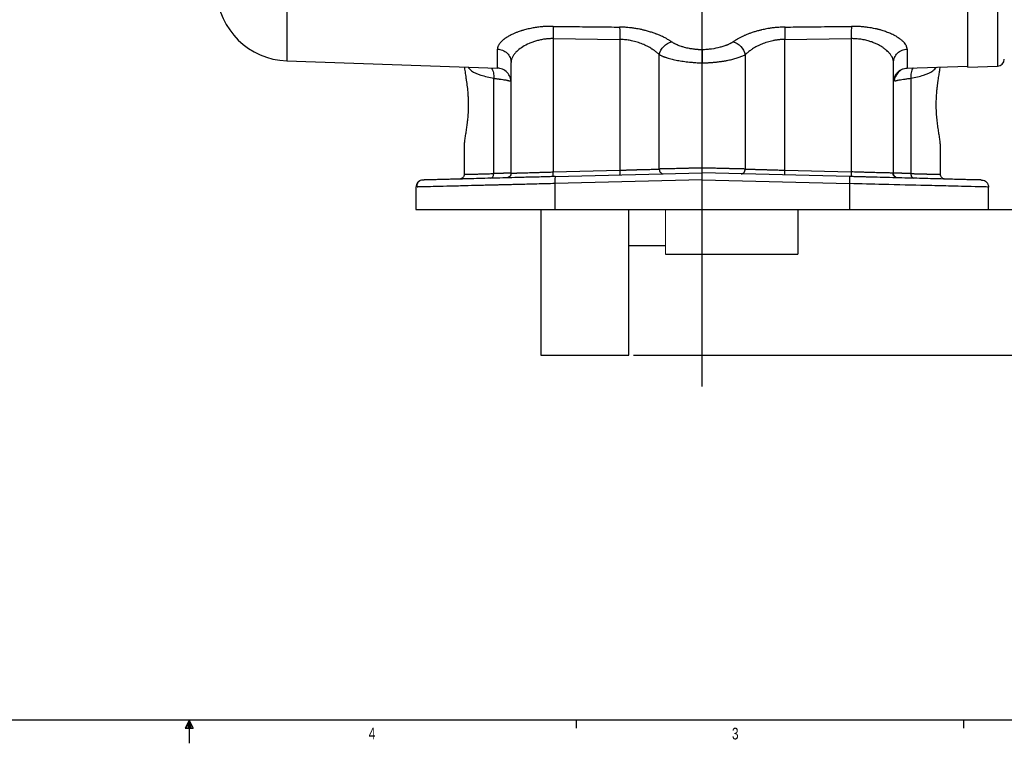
# Model space of a CAD drawing. Header units: inches. Extents: x 0.3 to 34.1, y 0.2 to 21.7.
# Tile 14 of 28: x 15.2 to 25.7, y 0.2 to 7.9. Entities that reach past the tile are written whole.
import ezdxf

# ---------------------------------------------------------------- set-up
doc = ezdxf.new("R2010")
doc.units = ezdxf.units.IN
doc.header["$MEASUREMENT"] = 0
doc.layers.add('SLD-0', color=7, linetype='Continuous', lineweight=25)
doc.styles.add('SLDTEXTSTYLE0', font='TXT', dxfattribs={"width": 0.75})
doc.dimstyles.new('SLDDIMSTYLE0', dxfattribs={"dimtxt": 0.125, "dimasz": 0.13, "dimexe": 0, "dimexo": 0.0625, "dimgap": 0.03125, "dimtad": 0, "dimtih": 1, "dimtoh": 1, "dimlfac": 0.8, "dimrnd": 1e-09, "dimzin": 12, "dimdsep": 46, "dimtxsty": 'SLDTEXTSTYLE0', "dimsah": 1, "dimcen": 0.09, "dimadec": 0, "dimazin": 3, "dimtfac": 1, "dimtofl": 0, "dimtmove": 0, "dimatfit": 3, "dimfxl": 1, "dimfrac": 2, "dimtolj": 1, "dimtzin": 12, "dimarcsym": 0})
doc.dimstyles.new('SLDDIMSTYLE2', dxfattribs={"dimtxt": 0.125, "dimasz": 0.13, "dimexe": 0, "dimexo": 0.0625, "dimgap": 0.03125, "dimtad": 0, "dimtih": 1, "dimtoh": 1, "dimlfac": 0.8, "dimrnd": 1e-09, "dimzin": 4, "dimdsep": 46, "dimtxsty": 'SLDTEXTSTYLE0', "dimsah": 1, "dimcen": 0.09, "dimadec": 0, "dimazin": 1, "dimtfac": 1, "dimtofl": 0, "dimtmove": 0, "dimatfit": 3, "dimfxl": 1, "dimfrac": 2, "dimtolj": 1, "dimtzin": 12, "dimarcsym": 0})

# ---------------------------------------------------------------- blocks, each defined once
blk = doc.blocks.new('_D_10')
at = {"layer": 'SLD-0'}
for p, q in [((22.54, 14.98), (28.223, 14.98)), ((28.098, 14.98), (28.098, 11.119)), ((27.844, 11.094), (27.806, 11.094)), ((27.806, 11.094), (27.806, 10.895)), ((28.352, 11.094), (28.39, 11.094)), ((28.39, 11.094), (28.39, 10.895)), ((27.806, 10.895), (27.844, 10.895)), ((28.39, 10.895), (28.352, 10.895)), ((28.098, 5.85), (28.098, 10.708)), ((24.11, 5.85), (28.223, 5.85))]:
    blk.add_line(p, q, dxfattribs=at)
for points in [[(28.098, 14.98), (28.078, 14.85), (28.118, 14.85)], [(28.098, 5.85), (28.118, 5.98), (28.078, 5.98)]]:
    blk.add_solid(points, dxfattribs=at)
at = {"layer": 'SLD-0', "char_height": 0.125, "attachment_point": 1, "style": 'SLDTEXTSTYLE0'}
for s, insert in [('185.53', (27.844, 11.056)), ('7.30', (27.937, 10.869))]:
    blk.add_mtext(s, dxfattribs=dict(at, insert=insert))
blk = doc.blocks.new('_D_11')
at = {"layer": 'SLD-0'}
for p, q in [((22.54, 14.98), (28.713, 14.98)), ((28.588, 14.98), (28.588, 10.273)), ((28.334, 10.248), (28.296, 10.248)), ((28.296, 10.248), (28.296, 10.049)), ((28.842, 10.248), (28.88, 10.248)), ((28.88, 10.248), (28.88, 10.049)), ((28.296, 10.049), (28.334, 10.049)), ((28.88, 10.049), (28.842, 10.049)), ((28.588, 4.3), (28.588, 9.862)), ((21.759, 4.3), (28.713, 4.3))]:
    blk.add_line(p, q, dxfattribs=at)
for points in [[(28.588, 14.98), (28.568, 14.85), (28.608, 14.85)], [(28.588, 4.3), (28.608, 4.43), (28.568, 4.43)]]:
    blk.add_solid(points, dxfattribs=at)
at = {"layer": 'SLD-0', "char_height": 0.125, "attachment_point": 1, "style": 'SLDTEXTSTYLE0'}
for s, insert in [('217.02', (28.334, 10.21)), ('8.54', (28.426, 10.023))]:
    blk.add_mtext(s, dxfattribs=dict(at, insert=insert))

msp = doc.modelspace()

# ---------------------------------------------------------------- linework, layer by layer
at = {"color": 8, "linetype": 'Continuous', "lineweight": 25}
for p, q in [((18.063, 14.826), (18.063, 7.435)), ((25.636, 8.05), (25.636, 7.378))]:
    msp.add_line(p, q, dxfattribs=at)
at = {"color": 7, "linetype": 'Continuous', "lineweight": 25}
for p, q in [((20.903, 7.672), (21.611, 7.664)), ((20.903, 7.672), (20.903, 6.252)), ((21.611, 7.664), (21.611, 6.27)), ((23.369, 7.664), (24.078, 7.672)), ((23.369, 6.27), (23.369, 7.664)), ((24.078, 7.672), (24.078, 6.252)), ((20.308, 7.357), (20.308, 7.561)), ((24.673, 7.561), (24.673, 7.357)), ((22.032, 6.282), (22.032, 7.501)), ((22.949, 7.501), (22.949, 6.282)), ((18.063, 7.435), (20.308, 7.357)), ((20.453, 6.239), (20.453, 7.419)), ((24.528, 6.239), (24.528, 7.419)), ((24.673, 7.357), (25.321, 7.38)), ((25.321, 7.367), (25.636, 7.378)), ((20.268, 6.234), (20.268, 7.249)), ((24.713, 7.249), (24.713, 6.234)), ((19.953, 6.528), (19.953, 6.226)), ((25.028, 6.226), (25.028, 6.528)), ((19.953, 6.481), (19.953, 6.481)), ((25.028, 6.481), (25.028, 6.481)), ((20.903, 6.252), (21.611, 6.27)), ((20.923, 6.202), (22.49, 6.243)), ((24.058, 6.202), (22.49, 6.243)), ((23.369, 6.27), (24.078, 6.252)), ((24.528, 6.239), (24.522, 6.239)), ((19.44, 6.09), (19.44, 5.85)), ((22.49, 6.168), (20.921, 6.127)), ((20.921, 6.127), (20.921, 5.85)), ((22.49, 6.168), (24.06, 6.127)), ((22.49, 5.85), (22.49, 6.168)), ((24.06, 6.127), (24.06, 5.85)), ((25.54, 5.85), (25.54, 6.09)), ((20.772, 5.85), (20.772, 4.3)), ((20.921, 5.85), (22.49, 5.85)), ((21.709, 4.3), (21.709, 5.85)), ((22.236, 5.85), (22.236, 5.85)), ((22.49, 5.85), (24.06, 5.85)), ((22.745, 5.85), (22.745, 5.85)), ((23.509, 5.85), (23.509, 5.375)), ((21.709, 5.469), (22.099, 5.469)), ((22.099, 5.375), (23.509, 5.375)), ((20.772, 4.3), (21.709, 4.3)), ((25.273, 0.411), (25.273, 0.326))]:
    msp.add_line(p, q, dxfattribs=at)
at = {"color": 144, "linetype": 'Continuous', "lineweight": 18}
msp.add_line((22.099, 5.85), (22.099, 5.375), dxfattribs=at)
at = {"color": 7, "linetype": 'Continuous', "lineweight": 25}
for centre, radius, start, end in [((18.09, 8.21), 0.775, 182.9974, 268), ((25.633, 7.453), 0.075, 272, 0)]:
    msp.add_arc(centre, radius, start, end, dxfattribs=at)
for points, knots in [([(25.321, 7.367), (25.321, 7.367), (25.321, 7.367), (25.321, 7.368), (25.321, 7.369), (25.321, 7.371), (25.321, 7.373), (25.321, 7.376), (25.321, 7.379), (25.321, 7.382), (25.321, 7.386), (25.321, 7.391), (25.321, 7.396), (25.321, 7.401), (25.321, 7.407), (25.321, 7.426), (25.321, 7.466), (25.321, 7.543), (25.321, 7.641), (25.321, 7.729), (25.321, 7.796), (25.321, 7.833), (25.321, 7.871), (25.321, 7.911), (25.321, 7.952), (25.321, 7.995), (25.321, 8.024), (25.321, 8.039)], [0, 0, 0, 0, 0.018419, 0.036825, 0.055219, 0.073604, 0.091983, 0.110357, 0.128729, 0.147102, 0.165477, 0.183857, 0.202244, 0.22064, 0.239048, 0.25747, 0.384617, 0.511776, 0.635931, 0.760097, 0.794404, 0.828675, 0.862925, 0.897167, 0.931417, 0.96569, 1, 1, 1, 1]), ([(20.9, 7.803), (20.896, 7.803), (20.885, 7.803), (20.869, 7.803), (20.85, 7.803), (20.831, 7.802), (20.812, 7.801), (20.795, 7.8), (20.779, 7.798), (20.751, 7.795), (20.72, 7.791), (20.688, 7.786), (20.662, 7.781), (20.636, 7.775), (20.61, 7.769), (20.589, 7.763), (20.574, 7.759), (20.566, 7.756), (20.555, 7.753), (20.538, 7.747), (20.518, 7.74), (20.495, 7.731), (20.468, 7.719), (20.434, 7.702), (20.407, 7.685), (20.39, 7.674), (20.38, 7.667), (20.374, 7.662), (20.369, 7.657), (20.36, 7.65), (20.351, 7.642), (20.341, 7.631), (20.332, 7.62), (20.324, 7.61), (20.319, 7.6), (20.314, 7.591), (20.311, 7.582), (20.309, 7.571), (20.308, 7.564), (20.308, 7.561)], [0, 0, 0, 0, 0.014823, 0.031678, 0.050879, 0.072901, 0.093518, 0.109545, 0.126326, 0.146003, 0.200517, 0.226387, 0.25484, 0.288326, 0.318101, 0.349719, 0.365498, 0.376128, 0.381256, 0.408426, 0.4441, 0.464211, 0.506699, 0.569067, 0.63121, 0.662198, 0.677535, 0.693126, 0.703986, 0.720652, 0.754818, 0.779866, 0.816318, 0.851853, 0.877656, 0.903144, 0.932055, 0.964367, 1, 1, 1, 1]), ([(20.9, 7.803), (20.945, 7.803), (20.987, 7.802), (21.143, 7.8), (21.235, 7.799), (21.385, 7.797), (21.443, 7.797), (21.537, 7.796), (21.573, 7.795), (21.609, 7.795)], [1.292114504, 1.292114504, 1.292114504, 1.292114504, 1.292694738, 1.292694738, 1.294648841, 1.294648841, 1.297775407, 1.297775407, 1.301243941, 1.301243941, 1.301243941, 1.301243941]), ([(20.9, 7.803), (20.901, 7.79), (20.903, 7.752), (20.903, 7.698), (20.903, 7.672)], [-0.9999995, -0.9999995, -0.9999995, -0.9999995, -0.5, 0.0000003, 0.0000003, 0.0000003, 0.0000003]), ([(22.162, 7.638), (22.16, 7.64), (22.155, 7.643), (22.146, 7.649), (22.135, 7.656), (22.122, 7.664), (22.108, 7.672), (22.093, 7.68), (22.076, 7.689), (22.058, 7.697), (22.036, 7.707), (22.016, 7.716), (21.997, 7.723), (21.984, 7.727), (21.962, 7.735), (21.929, 7.746), (21.89, 7.757), (21.854, 7.766), (21.822, 7.773), (21.788, 7.779), (21.753, 7.784), (21.716, 7.789), (21.683, 7.792), (21.648, 7.794), (21.624, 7.794), (21.609, 7.795)], [0, 0, 0, 0, 0.019905, 0.042994, 0.070131, 0.107305, 0.140762, 0.171675, 0.211793, 0.256598, 0.282945, 0.353993, 0.3748, 0.389593, 0.425213, 0.496652, 0.568346, 0.622624, 0.675982, 0.721022, 0.784076, 0.84026, 0.892133, 0.93289, 1, 1, 1, 1]), ([(23.372, 7.795), (23.368, 7.795), (23.36, 7.795), (23.346, 7.794), (23.328, 7.794), (23.308, 7.792), (23.29, 7.791), (23.278, 7.79), (23.264, 7.789), (23.24, 7.786), (23.208, 7.782), (23.176, 7.776), (23.15, 7.771), (23.131, 7.767), (23.116, 7.763), (23.103, 7.76), (23.081, 7.755), (23.05, 7.746), (23.015, 7.734), (22.981, 7.722), (22.957, 7.712), (22.936, 7.703), (22.916, 7.694), (22.896, 7.684), (22.878, 7.674), (22.861, 7.665), (22.841, 7.653), (22.827, 7.643), (22.818, 7.638)], [0, 0, 0, 0, 0.017486, 0.037611, 0.060921, 0.098609, 0.128168, 0.141823, 0.156155, 0.188185, 0.252974, 0.303172, 0.339771, 0.378602, 0.393382, 0.413947, 0.441423, 0.504254, 0.571876, 0.629374, 0.691454, 0.716179, 0.753463, 0.815374, 0.851083, 0.877148, 0.931828, 1, 1, 1, 1]), ([(23.372, 7.795), (23.371, 7.782), (23.369, 7.743), (23.369, 7.69), (23.369, 7.664)], [-1.000001, -1.000001, -1.000001, -1.000001, -0.500002, -0.000001, -0.000001, -0.000001, -0.000001]), ([(23.372, 7.795), (23.413, 7.795), (23.451, 7.796), (23.606, 7.798), (23.7, 7.799), (23.853, 7.8), (23.912, 7.801), (24.007, 7.802), (24.044, 7.803), (24.08, 7.803)], [1.29459647, 1.29459647, 1.29459647, 1.29459647, 1.295133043, 1.295133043, 1.297121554, 1.297121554, 1.30030317, 1.30030317, 1.303832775, 1.303832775, 1.303832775, 1.303832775]), ([(24.673, 7.561), (24.673, 7.562), (24.672, 7.565), (24.672, 7.571), (24.671, 7.576), (24.669, 7.583), (24.667, 7.589), (24.664, 7.597), (24.657, 7.609), (24.648, 7.622), (24.638, 7.634), (24.629, 7.642), (24.619, 7.652), (24.607, 7.662), (24.595, 7.67), (24.586, 7.677), (24.579, 7.681), (24.572, 7.686), (24.561, 7.693), (24.547, 7.701), (24.528, 7.711), (24.503, 7.723), (24.466, 7.739), (24.427, 7.752), (24.399, 7.761), (24.382, 7.766), (24.371, 7.769), (24.358, 7.772), (24.341, 7.776), (24.318, 7.781), (24.29, 7.786), (24.259, 7.791), (24.228, 7.795), (24.2, 7.798), (24.175, 7.8), (24.146, 7.802), (24.114, 7.803), (24.092, 7.803), (24.08, 7.803)], [0, 0, 0, 0, 0.014602, 0.030922, 0.049253, 0.070027, 0.090059, 0.105295, 0.140389, 0.200031, 0.221983, 0.245851, 0.276808, 0.307623, 0.338649, 0.353835, 0.369721, 0.380587, 0.397258, 0.431972, 0.456039, 0.494381, 0.556975, 0.61985, 0.651434, 0.667159, 0.683067, 0.6943, 0.711601, 0.746393, 0.773051, 0.809765, 0.849217, 0.873146, 0.900102, 0.930255, 0.963578, 1, 1, 1, 1]), ([(20.903, 7.672), (20.899, 7.672), (20.89, 7.672), (20.876, 7.672), (20.863, 7.671), (20.85, 7.67), (20.837, 7.669), (20.823, 7.668), (20.8, 7.665), (20.766, 7.659), (20.723, 7.649), (20.682, 7.636), (20.632, 7.616), (20.575, 7.586), (20.532, 7.553), (20.503, 7.525), (20.484, 7.502), (20.469, 7.479), (20.461, 7.46), (20.456, 7.445), (20.453, 7.431), (20.453, 7.423), (20.453, 7.419)], [0, 0, 0, 0, 0.017274, 0.03459, 0.051957, 0.069381, 0.08687, 0.104429, 0.122067, 0.182284, 0.24473, 0.305065, 0.36888, 0.494197, 0.620531, 0.675241, 0.747306, 0.825901, 0.873912, 0.919552, 0.96158, 1, 1, 1, 1]), ([(22.032, 7.501), (22.029, 7.504), (22.024, 7.509), (22.015, 7.517), (22.006, 7.525), (21.997, 7.532), (21.988, 7.538), (21.98, 7.545), (21.971, 7.551), (21.963, 7.556), (21.942, 7.57), (21.907, 7.59), (21.854, 7.615), (21.798, 7.635), (21.749, 7.648), (21.712, 7.655), (21.687, 7.659), (21.662, 7.661), (21.636, 7.663), (21.62, 7.664), (21.611, 7.664)], [0, 0, 0, 0, 0.033188, 0.065178, 0.095971, 0.125567, 0.153967, 0.181172, 0.207182, 0.231997, 0.255619, 0.388125, 0.507925, 0.635995, 0.755988, 0.806056, 0.855423, 0.904157, 0.952325, 1, 1, 1, 1]), ([(23.369, 7.664), (23.364, 7.664), (23.355, 7.664), (23.341, 7.663), (23.327, 7.662), (23.313, 7.661), (23.299, 7.659), (23.285, 7.657), (23.271, 7.655), (23.257, 7.653), (23.227, 7.647), (23.182, 7.635), (23.126, 7.615), (23.073, 7.59), (23.036, 7.569), (23.011, 7.552), (22.995, 7.541), (22.98, 7.529), (22.964, 7.515), (22.954, 7.506), (22.949, 7.501)], [0, 0, 0, 0, 0.026692, 0.05349, 0.080406, 0.107453, 0.134642, 0.161986, 0.189497, 0.217187, 0.245066, 0.364836, 0.492973, 0.61278, 0.745175, 0.788398, 0.835488, 0.88645, 0.941287, 1, 1, 1, 1]), ([(24.528, 7.419), (24.528, 7.421), (24.528, 7.425), (24.527, 7.431), (24.526, 7.438), (24.524, 7.445), (24.522, 7.452), (24.519, 7.463), (24.511, 7.48), (24.497, 7.502), (24.477, 7.525), (24.455, 7.547), (24.431, 7.566), (24.402, 7.586), (24.37, 7.604), (24.335, 7.622), (24.298, 7.636), (24.262, 7.648), (24.232, 7.655), (24.206, 7.661), (24.181, 7.665), (24.155, 7.668), (24.129, 7.67), (24.103, 7.672), (24.086, 7.672), (24.078, 7.672)], [0, 0, 0, 0, 0.019231, 0.039205, 0.059921, 0.08138, 0.103583, 0.126529, 0.175434, 0.253305, 0.32554, 0.38031, 0.447346, 0.506818, 0.571873, 0.632269, 0.695902, 0.756465, 0.793134, 0.829101, 0.86441, 0.899106, 0.933236, 0.96685, 1, 1, 1, 1]), ([(20.308, 7.561), (20.325, 7.56), (20.344, 7.556), (20.38, 7.542), (20.397, 7.531), (20.425, 7.504), (20.436, 7.487), (20.45, 7.453), (20.453, 7.435), (20.453, 7.419)], [0, 0, 0, 0, 0.25, 0.25, 0.5, 0.5, 0.75, 0.75, 1, 1, 1, 1]), ([(22.49, 7.552), (22.486, 7.552), (22.477, 7.552), (22.464, 7.553), (22.452, 7.554), (22.439, 7.555), (22.427, 7.556), (22.415, 7.557), (22.403, 7.559), (22.382, 7.562), (22.348, 7.567), (22.306, 7.577), (22.27, 7.587), (22.244, 7.596), (22.224, 7.604), (22.21, 7.61), (22.202, 7.614), (22.197, 7.617), (22.188, 7.622), (22.176, 7.629), (22.167, 7.635), (22.162, 7.638)], [0, 0, 0, 0, 0.033206, 0.066027, 0.098418, 0.130336, 0.161736, 0.192577, 0.222821, 0.252432, 0.358876, 0.50343, 0.605242, 0.68783, 0.75326, 0.815308, 0.830786, 0.846248, 0.877127, 0.938217, 1, 1, 1, 1]), ([(22.818, 7.638), (22.816, 7.636), (22.811, 7.633), (22.804, 7.628), (22.797, 7.624), (22.791, 7.621), (22.784, 7.617), (22.775, 7.613), (22.765, 7.608), (22.759, 7.605), (22.754, 7.603), (22.748, 7.601), (22.736, 7.597), (22.714, 7.589), (22.666, 7.575), (22.605, 7.563), (22.548, 7.556), (22.52, 7.554), (22.503, 7.553), (22.494, 7.552), (22.49, 7.552)], [0, 0, 0, 0, 0.035786, 0.06841, 0.097564, 0.123133, 0.142436, 0.185166, 0.22353, 0.247357, 0.257811, 0.278482, 0.309605, 0.371864, 0.496706, 0.747135, 0.87315, 0.936353, 0.968082, 1, 1, 1, 1]), ([(24.528, 7.419), (24.528, 7.435), (24.531, 7.453), (24.545, 7.487), (24.556, 7.504), (24.584, 7.531), (24.601, 7.542), (24.637, 7.556), (24.655, 7.56), (24.673, 7.561)], [0, 0, 0, 0, 0.25, 0.25, 0.5, 0.5, 0.75, 0.75, 1, 1, 1, 1]), ([(22.032, 7.501), (22.035, 7.5), (22.041, 7.497), (22.051, 7.492), (22.061, 7.488), (22.071, 7.483), (22.082, 7.479), (22.093, 7.475), (22.104, 7.471), (22.128, 7.464), (22.167, 7.453), (22.225, 7.44), (22.287, 7.43), (22.34, 7.424), (22.381, 7.42), (22.408, 7.417), (22.436, 7.415), (22.463, 7.414), (22.481, 7.413), (22.49, 7.413)], [0, 0, 0, 0, 0.031108, 0.06206, 0.092857, 0.1235, 0.153993, 0.184335, 0.214529, 0.244576, 0.369418, 0.494679, 0.62167, 0.748344, 0.799632, 0.850433, 0.900755, 0.950608, 1, 1, 1, 1]), ([(22.49, 7.552), (22.49, 7.551), (22.49, 7.549), (22.49, 7.543), (22.49, 7.536), (22.49, 7.527), (22.49, 7.514), (22.49, 7.503), (22.49, 7.495), (22.49, 7.49), (22.49, 7.483), (22.49, 7.473), (22.49, 7.462), (22.49, 7.448), (22.49, 7.431), (22.49, 7.419), (22.49, 7.413)], [0, 0, 0, 0, 0.050763, 0.114282, 0.190561, 0.279573, 0.381239, 0.495443, 0.516596, 0.54976, 0.594925, 0.652081, 0.721213, 0.802284, 0.895233, 1, 1, 1, 1]), ([(22.49, 7.413), (22.496, 7.413), (22.506, 7.413), (22.522, 7.414), (22.538, 7.415), (22.554, 7.415), (22.57, 7.417), (22.586, 7.418), (22.602, 7.419), (22.618, 7.421), (22.634, 7.422), (22.649, 7.424), (22.665, 7.426), (22.68, 7.428), (22.696, 7.43), (22.711, 7.432), (22.726, 7.435), (22.74, 7.437), (22.758, 7.441), (22.78, 7.445), (22.804, 7.45), (22.828, 7.456), (22.85, 7.463), (22.872, 7.47), (22.893, 7.477), (22.913, 7.485), (22.931, 7.493), (22.943, 7.499), (22.949, 7.501)], [0, 0, 0, 0, 0.0290859, 0.058233, 0.0874434, 0.1167191, 0.1460623, 0.175475, 0.2049594, 0.2345175, 0.2641512, 0.2938627, 0.323654, 0.3535269, 0.3834836, 0.4135259, 0.4436558, 0.4738753, 0.5041861, 0.5572549, 0.6108065, 0.6648511, 0.7193983, 0.7744578, 0.8300388, 0.8861504, 0.9428013, 1, 1, 1, 1]), ([(19.956, 7.369), (19.956, 7.366), (19.957, 7.356), (19.96, 7.333), (19.965, 7.303), (19.97, 7.268), (19.977, 7.221), (19.986, 7.16), (19.992, 7.096), (19.995, 7.043), (19.996, 7.012), (19.997, 6.992), (19.997, 6.984), (19.997, 6.976), (19.997, 6.96), (19.997, 6.934), (19.996, 6.899), (19.993, 6.866), (19.991, 6.833), (19.988, 6.797), (19.983, 6.755), (19.976, 6.704), (19.967, 6.652), (19.959, 6.601), (19.955, 6.565), (19.953, 6.541), (19.953, 6.532), (19.953, 6.528)], [0, 0, 0, 0, 0.0153141, 0.0571261, 0.1022255, 0.1467761, 0.1921861, 0.2709042, 0.3481078, 0.3883625, 0.42788, 0.439288, 0.4470169, 0.45194, 0.4605376, 0.4940618, 0.5275912, 0.5627283, 0.5946063, 0.627277, 0.6720955, 0.7290078, 0.7965195, 0.8640104, 0.9399822, 0.9715928, 1, 1, 1, 1]), ([(20.453, 7.207), (20.453, 7.225), (20.45, 7.243), (20.436, 7.279), (20.425, 7.297), (20.397, 7.326), (20.38, 7.337), (20.344, 7.353), (20.325, 7.356), (20.308, 7.357)], [0, 0, 0, 0, 0.25, 0.25, 0.5, 0.5, 0.75, 0.75, 1, 1, 1, 1]), ([(24.528, 7.207), (24.528, 7.225), (24.531, 7.243), (24.545, 7.279), (24.556, 7.297), (24.584, 7.326), (24.601, 7.337), (24.637, 7.353), (24.655, 7.356), (24.673, 7.357)], [0, 0, 0, 0, 0.25, 0.25, 0.5, 0.5, 0.75, 0.75, 1, 1, 1, 1]), ([(24.622, 7.346), (24.614, 7.341), (24.589, 7.325), (24.562, 7.292), (24.541, 7.253), (24.536, 7.231), (24.533, 7.219)], [0, 0, 0, 0, 0.161194, 0.519899, 0.743473, 1, 1, 1, 1]), ([(25.028, 6.528), (25.028, 6.533), (25.027, 6.545), (25.025, 6.566), (25.021, 6.599), (25.015, 6.643), (25.006, 6.7), (24.997, 6.761), (24.99, 6.826), (24.985, 6.894), (24.983, 6.955), (24.984, 7.012), (24.986, 7.062), (24.99, 7.109), (24.994, 7.153), (24.999, 7.192), (25.006, 7.237), (25.013, 7.285), (25.02, 7.329), (25.024, 7.356), (25.025, 7.367), (25.025, 7.369)], [0, 0, 0, 0, 0.035507, 0.075448, 0.11918, 0.194005, 0.263499, 0.331754, 0.399091, 0.4652, 0.534229, 0.579039, 0.62842, 0.68102, 0.722901, 0.764146, 0.805081, 0.875975, 0.941298, 0.987321, 1, 1, 1, 1]), ([(20.923, 6.202), (20.915, 6.202), (20.897, 6.202), (20.867, 6.201), (20.831, 6.2), (20.78, 6.198), (20.723, 6.197), (20.657, 6.195), (20.605, 6.194), (20.56, 6.193), (20.494, 6.191), (20.395, 6.188), (20.267, 6.185), (20.143, 6.182), (20.043, 6.179), (19.971, 6.177), (19.919, 6.176), (19.872, 6.175), (19.829, 6.174), (19.785, 6.172), (19.73, 6.171), (19.668, 6.169), (19.61, 6.168), (19.573, 6.167), (19.55, 6.166), (19.538, 6.166), (19.527, 6.166), (19.52, 6.165), (19.516, 6.165), (19.514, 6.165), (19.513, 6.165), (19.513, 6.165)], [0, 0, 0, 0, 0.010703, 0.0239884, 0.0399107, 0.0585563, 0.0922455, 0.1170913, 0.1480404, 0.163485, 0.1789203, 0.2407177, 0.3049196, 0.3691079, 0.4345679, 0.4725966, 0.5000461, 0.5328292, 0.5655276, 0.5898699, 0.6309936, 0.695603, 0.7593592, 0.8211515, 0.8520174, 0.8829486, 0.9052469, 0.9414701, 0.9618148, 0.9813495, 1, 1, 1, 1]), ([(19.953, 6.226), (19.953, 6.213), (19.948, 6.2), (19.93, 6.181), (19.917, 6.176), (19.904, 6.176)], [0, 0, 0, 0, 0.5, 0.5, 1, 1, 1, 1]), ([(19.953, 6.226), (19.953, 6.226), (19.953, 6.226), (19.954, 6.226), (19.955, 6.226), (19.957, 6.226), (19.959, 6.226), (19.962, 6.226), (19.965, 6.226), (19.969, 6.226), (19.973, 6.226), (19.978, 6.226), (19.983, 6.226), (19.989, 6.227), (19.996, 6.227), (20.003, 6.227), (20.01, 6.227), (20.018, 6.227), (20.026, 6.228), (20.037, 6.228), (20.051, 6.228), (20.069, 6.229), (20.088, 6.229), (20.109, 6.23), (20.132, 6.23), (20.156, 6.231), (20.181, 6.232), (20.209, 6.233), (20.237, 6.233), (20.258, 6.234), (20.268, 6.234)], [0, 0, 0, 0, 0.027379, 0.054805, 0.082277, 0.109797, 0.137363, 0.164976, 0.192635, 0.220342, 0.248095, 0.275895, 0.303743, 0.331636, 0.359577, 0.387565, 0.415599, 0.443681, 0.471809, 0.499985, 0.547648, 0.595831, 0.644533, 0.693755, 0.743497, 0.793758, 0.844539, 0.89584, 0.94766, 1, 1, 1, 1]), ([(20.453, 6.239), (20.453, 6.226), (20.448, 6.213), (20.43, 6.195), (20.417, 6.189), (20.404, 6.189)], [0, 0, 0, 0, 0.5, 0.5, 1, 1, 1, 1]), ([(20.453, 6.239), (20.453, 6.239), (20.453, 6.239), (20.454, 6.239), (20.455, 6.239), (20.457, 6.239), (20.459, 6.239), (20.462, 6.239), (20.466, 6.239), (20.47, 6.239), (20.474, 6.239), (20.479, 6.239), (20.485, 6.24), (20.491, 6.24), (20.498, 6.24), (20.505, 6.24), (20.513, 6.24), (20.521, 6.241), (20.53, 6.241), (20.54, 6.241), (20.55, 6.241), (20.56, 6.242), (20.572, 6.242), (20.589, 6.243), (20.615, 6.243), (20.65, 6.244), (20.691, 6.246), (20.726, 6.247), (20.753, 6.247), (20.773, 6.248), (20.795, 6.249), (20.819, 6.249), (20.845, 6.25), (20.873, 6.251), (20.893, 6.251), (20.903, 6.252)], [0, 0, 0, 0, 0.021619, 0.043344, 0.065174, 0.08711, 0.109151, 0.131297, 0.153549, 0.175906, 0.198369, 0.220937, 0.24361, 0.26639, 0.289274, 0.312265, 0.33536, 0.358562, 0.381869, 0.405282, 0.4288, 0.452424, 0.476154, 0.49999, 0.560279, 0.623591, 0.689927, 0.759284, 0.786153, 0.815528, 0.84741, 0.881798, 0.918693, 0.958093, 1, 1, 1, 1]), ([(20.902, 6.202), (20.902, 6.202), (20.903, 6.207), (20.903, 6.226), (20.903, 6.239), (20.903, 6.252)], [0, 0, 0, 0, 0.5, 0.5, 1, 1, 1, 1]), ([(20.923, 6.202), (20.922, 6.202), (20.92, 6.186), (20.921, 6.147), (20.921, 6.127)], [-0.9996985, -0.9996985, -0.9996985, -0.9996985, -0.5, 0, 0, 0, 0]), ([(21.611, 6.27), (21.612, 6.257), (21.612, 6.244), (21.611, 6.226), (21.611, 6.22), (21.61, 6.22)], [0, 0, 0, 0, 0.5, 0.5, 1, 1, 1, 1]), ([(21.611, 6.27), (21.617, 6.27), (21.627, 6.271), (21.642, 6.271), (21.657, 6.272), (21.671, 6.272), (21.685, 6.272), (21.699, 6.273), (21.711, 6.273), (21.724, 6.273), (21.736, 6.274), (21.747, 6.274), (21.759, 6.274), (21.769, 6.275), (21.779, 6.275), (21.789, 6.275), (21.798, 6.276), (21.807, 6.276), (21.815, 6.276), (21.823, 6.276), (21.83, 6.277), (21.837, 6.277), (21.844, 6.277), (21.858, 6.277), (21.879, 6.278), (21.907, 6.279), (21.932, 6.279), (21.956, 6.28), (21.978, 6.281), (21.998, 6.281), (22.016, 6.282), (22.027, 6.282), (22.032, 6.282)], [0, 0, 0, 0, 0.031704, 0.062553, 0.092547, 0.121687, 0.149972, 0.177403, 0.20398, 0.229701, 0.254569, 0.278581, 0.301739, 0.324043, 0.345492, 0.366086, 0.385826, 0.404711, 0.422742, 0.439918, 0.456239, 0.471706, 0.486319, 0.500076, 0.567921, 0.634236, 0.699021, 0.762276, 0.824001, 0.884197, 0.942863, 1, 1, 1, 1]), ([(22.49, 6.293), (22.485, 6.293), (22.474, 6.293), (22.457, 6.292), (22.441, 6.292), (22.425, 6.292), (22.41, 6.291), (22.395, 6.291), (22.381, 6.291), (22.367, 6.29), (22.354, 6.29), (22.341, 6.29), (22.329, 6.289), (22.317, 6.289), (22.305, 6.289), (22.295, 6.289), (22.284, 6.288), (22.274, 6.288), (22.264, 6.288), (22.255, 6.288), (22.247, 6.287), (22.238, 6.287), (22.222, 6.287), (22.199, 6.286), (22.169, 6.286), (22.141, 6.285), (22.115, 6.284), (22.092, 6.284), (22.07, 6.283), (22.05, 6.283), (22.038, 6.283), (22.032, 6.282)], [0, 0, 0, 0, 0.031251, 0.061759, 0.091523, 0.120543, 0.148819, 0.176352, 0.203141, 0.229186, 0.254487, 0.279044, 0.302858, 0.325928, 0.348254, 0.369836, 0.390674, 0.410769, 0.43012, 0.448727, 0.46659, 0.483709, 0.500084, 0.567526, 0.633552, 0.698164, 0.761361, 0.823143, 0.88351, 0.942462, 1, 1, 1, 1]), ([(22.949, 6.282), (22.945, 6.282), (22.939, 6.283), (22.929, 6.283), (22.919, 6.283), (22.908, 6.283), (22.896, 6.284), (22.884, 6.284), (22.872, 6.284), (22.858, 6.285), (22.845, 6.285), (22.83, 6.285), (22.815, 6.286), (22.8, 6.286), (22.784, 6.286), (22.767, 6.287), (22.75, 6.287), (22.733, 6.288), (22.713, 6.288), (22.692, 6.288), (22.669, 6.289), (22.644, 6.29), (22.617, 6.29), (22.588, 6.291), (22.557, 6.292), (22.524, 6.292), (22.502, 6.293), (22.49, 6.293)], [0, 0, 0, 0, 0.030515, 0.0614327, 0.0927531, 0.1244762, 0.1566021, 0.1891307, 0.222062, 0.2553961, 0.289133, 0.3232726, 0.357815, 0.3927601, 0.4281081, 0.4638588, 0.5000124, 0.5359569, 0.5750248, 0.6172161, 0.6625306, 0.7109683, 0.7625291, 0.8172127, 0.8750192, 0.9359483, 1, 1, 1, 1]), ([(22.49, 6.243), (22.49, 6.243), (22.49, 6.243), (22.49, 6.244), (22.49, 6.246), (22.49, 6.249), (22.49, 6.252), (22.49, 6.256), (22.49, 6.26), (22.49, 6.266), (22.49, 6.274), (22.49, 6.283), (22.49, 6.29), (22.49, 6.293)], [0, 0, 0, 0, 0.0820933, 0.1641194, 0.2461434, 0.3280987, 0.4098885, 0.4753733, 0.5539268, 0.6456616, 0.7506693, 0.8688395, 1, 1, 1, 1]), ([(22.49, 6.168), (22.49, 6.17), (22.49, 6.174), (22.49, 6.18), (22.49, 6.186), (22.49, 6.192), (22.49, 6.197), (22.49, 6.203), (22.49, 6.208), (22.49, 6.212), (22.49, 6.217), (22.49, 6.223), (22.49, 6.229), (22.49, 6.235), (22.49, 6.239), (22.49, 6.243), (22.49, 6.243), (22.49, 6.243)], [0, 0, 0, 0, 0.050427, 0.100758, 0.150993, 0.201132, 0.251178, 0.301131, 0.350991, 0.400761, 0.450441, 0.500032, 0.590827, 0.686217, 0.786208, 0.890801, 1, 1, 1, 1]), ([(22.906, 6.232), (22.917, 6.232), (22.928, 6.237), (22.943, 6.256), (22.948, 6.269), (22.948, 6.282)], [0, 0, 0, 0, 0.5, 0.5, 1, 1, 1, 1]), ([(22.949, 6.282), (22.951, 6.282), (22.957, 6.282), (22.966, 6.282), (22.975, 6.282), (22.985, 6.281), (22.996, 6.281), (23.007, 6.281), (23.019, 6.28), (23.031, 6.28), (23.043, 6.28), (23.057, 6.279), (23.07, 6.279), (23.085, 6.278), (23.1, 6.278), (23.115, 6.278), (23.13, 6.277), (23.144, 6.277), (23.158, 6.276), (23.174, 6.276), (23.192, 6.275), (23.212, 6.275), (23.234, 6.274), (23.257, 6.273), (23.283, 6.273), (23.31, 6.272), (23.339, 6.271), (23.359, 6.27), (23.369, 6.27)], [0, 0, 0, 0, 0.030285, 0.061006, 0.092161, 0.123752, 0.155778, 0.188239, 0.221135, 0.254467, 0.288233, 0.322435, 0.357073, 0.392145, 0.427653, 0.463597, 0.499975, 0.528371, 0.56018, 0.595401, 0.634034, 0.676079, 0.721537, 0.770406, 0.822687, 0.87838, 0.937485, 1, 1, 1, 1]), ([(23.37, 6.22), (23.37, 6.22), (23.369, 6.226), (23.369, 6.244), (23.369, 6.257), (23.369, 6.27)], [0, 0, 0, 0, 0.5, 0.5, 1, 1, 1, 1]), ([(24.058, 6.202), (24.058, 6.202), (24.059, 6.2), (24.059, 6.193), (24.06, 6.187), (24.06, 6.173), (24.06, 6.165), (24.06, 6.147), (24.06, 6.137), (24.06, 6.127)], [0, 0, 0, 0, 0.25, 0.25, 0.5, 0.5, 0.75, 0.75, 1, 1, 1, 1]), ([(25.467, 6.165), (25.467, 6.165), (25.467, 6.165), (25.466, 6.165), (25.465, 6.165), (25.464, 6.165), (25.461, 6.165), (25.459, 6.166), (25.456, 6.166), (25.452, 6.166), (25.448, 6.166), (25.438, 6.166), (25.415, 6.167), (25.371, 6.168), (25.313, 6.169), (25.241, 6.171), (25.157, 6.173), (25.061, 6.176), (24.953, 6.179), (24.837, 6.182), (24.714, 6.185), (24.586, 6.188), (24.454, 6.192), (24.347, 6.195), (24.267, 6.197), (24.215, 6.198), (24.163, 6.199), (24.11, 6.201), (24.075, 6.202), (24.058, 6.202)], [0, 0, 0, 0, 0.011731, 0.023447, 0.035151, 0.046847, 0.05854, 0.070231, 0.081926, 0.093628, 0.105341, 0.117068, 0.17886, 0.240651, 0.304839, 0.369028, 0.434487, 0.499949, 0.565412, 0.630878, 0.695078, 0.75928, 0.821088, 0.882898, 0.906344, 0.929748, 0.953138, 0.976546, 1, 1, 1, 1]), ([(24.078, 6.252), (24.077, 6.239), (24.077, 6.226), (24.078, 6.207), (24.078, 6.202), (24.079, 6.202)], [0, 0, 0, 0, 0.5, 0.5, 1, 1, 1, 1]), ([(24.557, 6.193), (24.554, 6.195), (24.549, 6.197), (24.539, 6.203), (24.533, 6.209), (24.529, 6.214), (24.527, 6.217), (24.525, 6.221), (24.524, 6.225), (24.523, 6.228), (24.523, 6.234), (24.524, 6.237), (24.525, 6.239)], [0, 0, 0, 0, 0.380123, 0.543889, 0.659098, 0.701574, 0.736569, 0.767592, 0.79929, 0.835995, 0.880645, 1, 1, 1, 1]), ([(24.557, 6.193), (24.552, 6.196), (24.541, 6.203), (24.53, 6.219), (24.529, 6.232), (24.528, 6.239)], [0, 0, 0, 0, 0.326209, 0.663105, 1, 1, 1, 1]), ([(24.713, 6.234), (24.708, 6.234), (24.7, 6.235), (24.688, 6.235), (24.676, 6.235), (24.665, 6.235), (24.654, 6.236), (24.644, 6.236), (24.634, 6.236), (24.624, 6.236), (24.615, 6.237), (24.606, 6.237), (24.598, 6.237), (24.59, 6.237), (24.583, 6.237), (24.576, 6.237), (24.57, 6.238), (24.564, 6.238), (24.559, 6.238), (24.554, 6.238), (24.549, 6.238), (24.545, 6.238), (24.541, 6.238), (24.538, 6.238), (24.535, 6.238), (24.533, 6.238), (24.531, 6.239), (24.53, 6.239), (24.529, 6.239), (24.528, 6.239), (24.528, 6.239), (24.528, 6.239)], [0, 0, 0, 0, 0.0366186, 0.0730845, 0.1093977, 0.1455583, 0.1815663, 0.2174217, 0.2531244, 0.2886746, 0.3240722, 0.3593172, 0.3944096, 0.4293495, 0.4641368, 0.4987717, 0.533254, 0.5675838, 0.6017611, 0.635786, 0.6696584, 0.7033783, 0.7369458, 0.7703609, 0.8036236, 0.8367339, 0.8696918, 0.9024974, 0.9351506, 0.9676514, 1, 1, 1, 1]), ([(24.713, 6.234), (24.712, 6.221), (24.719, 6.195), (24.736, 6.184), (24.745, 6.184), (24.745, 6.184), (24.745, 6.184), (24.745, 6.184)], [-1.0007, -1.0007, -1.0007, -1.0007, -0.500712, -0.000712, -0.000712, -0.000712, -0.000012, -0.000012, -0.000012, -0.000012]), ([(24.713, 6.234), (24.718, 6.234), (24.729, 6.234), (24.745, 6.233), (24.76, 6.233), (24.775, 6.232), (24.789, 6.232), (24.803, 6.232), (24.817, 6.231), (24.83, 6.231), (24.843, 6.231), (24.855, 6.23), (24.867, 6.23), (24.878, 6.23), (24.889, 6.229), (24.9, 6.229), (24.91, 6.229), (24.919, 6.229), (24.928, 6.228), (24.937, 6.228), (24.948, 6.228), (24.961, 6.227), (24.975, 6.227), (24.988, 6.227), (24.998, 6.226), (25.008, 6.226), (25.015, 6.226), (25.021, 6.226), (25.025, 6.226), (25.027, 6.226), (25.028, 6.226), (25.028, 6.226)], [0, 0, 0, 0, 0.027613, 0.055082, 0.082408, 0.109589, 0.136627, 0.16352, 0.19027, 0.216875, 0.243337, 0.269655, 0.295829, 0.321859, 0.347745, 0.373488, 0.399086, 0.424541, 0.449852, 0.475019, 0.500042, 0.55072, 0.601246, 0.651621, 0.701843, 0.751915, 0.801835, 0.851603, 0.90122, 0.950686, 1, 1, 1, 1]), ([(25.076, 6.176), (25.064, 6.176), (25.051, 6.181), (25.033, 6.2), (25.028, 6.213), (25.028, 6.226)], [0, 0, 0, 0, 0.5, 0.5, 1, 1, 1, 1]), ([(19.513, 6.165), (19.504, 6.165), (19.494, 6.163), (19.476, 6.155), (19.468, 6.15), (19.455, 6.136), (19.449, 6.128), (19.442, 6.11), (19.44, 6.1), (19.44, 6.09)], [0, 0, 0, 0, 0.25, 0.25, 0.5, 0.5, 0.75, 0.75, 1, 1, 1, 1]), ([(19.486, 6.159), (19.474, 6.151), (19.448, 6.135), (19.448, 6.105), (19.447, 6.09)], [0, 0, 0, 0, 0.499526, 1, 1, 1, 1]), ([(25.54, 6.09), (25.54, 6.09), (25.526, 6.091), (25.467, 6.092), (25.418, 6.093), (25.314, 6.096), (25.267, 6.097), (25.183, 6.099), (25.149, 6.1), (25.04, 6.103), (24.959, 6.105), (24.733, 6.11), (24.579, 6.114), (24.3, 6.121), (24.18, 6.124), (24.06, 6.127)], [-1.518436, -1.518436, -1.518436, -1.518436, -1.285175, -1.285175, -1.024891, -1.024891, -0.862213, -0.862213, -0.76054, -0.76054, -0.557193, -0.557193, -0.231838, -0.231838, 0, 0, 0, 0]), ([(25.467, 6.165), (25.487, 6.165), (25.525, 6.148), (25.54, 6.11), (25.54, 6.09)], [0.0000893, 0.0000893, 0.0000893, 0.0000893, 0.5, 1, 1, 1, 1]), ([(19.44, 5.85), (19.44, 5.85), (19.44, 5.85), (19.441, 5.85), (19.442, 5.85), (19.444, 5.85), (19.446, 5.85), (19.449, 5.85), (19.452, 5.85), (19.455, 5.85), (19.459, 5.85), (19.463, 5.85), (19.476, 5.85), (19.501, 5.85), (19.549, 5.85), (19.611, 5.85), (19.685, 5.85), (19.771, 5.85), (19.868, 5.85), (19.975, 5.85), (20.091, 5.85), (20.216, 5.85), (20.348, 5.85), (20.485, 5.85), (20.596, 5.85), (20.676, 5.85), (20.725, 5.85), (20.773, 5.85), (20.822, 5.85), (20.872, 5.85), (20.905, 5.85), (20.921, 5.85)], [0, 0, 0, 0, 0.0113913, 0.0227675, 0.034132, 0.0454882, 0.0568395, 0.0681893, 0.079541, 0.090898, 0.1022636, 0.1136413, 0.1250345, 0.1875233, 0.2500236, 0.3125124, 0.3750127, 0.4375015, 0.5000018, 0.5624906, 0.6249909, 0.6874797, 0.74998, 0.8124688, 0.8749691, 0.8958409, 0.9166714, 0.9374817, 0.9582926, 0.9791251, 1, 1, 1, 1]), ([(24.06, 5.85), (24.069, 5.85), (24.087, 5.85), (24.113, 5.85), (24.14, 5.85), (24.167, 5.85), (24.194, 5.85), (24.22, 5.85), (24.247, 5.85), (24.273, 5.85), (24.3, 5.85), (24.326, 5.85), (24.392, 5.85), (24.495, 5.85), (24.633, 5.85), (24.765, 5.85), (24.889, 5.85), (25.006, 5.85), (25.113, 5.85), (25.21, 5.85), (25.296, 5.85), (25.37, 5.85), (25.431, 5.85), (25.48, 5.85), (25.507, 5.85), (25.521, 5.85), (25.528, 5.85), (25.534, 5.85), (25.537, 5.85), (25.54, 5.85), (25.54, 5.85), (25.54, 5.85)], [0, 0, 0, 0, 0.011391, 0.022767, 0.034132, 0.045488, 0.05684, 0.068189, 0.079541, 0.090898, 0.102264, 0.113641, 0.125034, 0.187523, 0.250024, 0.312512, 0.375013, 0.437502, 0.500002, 0.562491, 0.624991, 0.68748, 0.74998, 0.812469, 0.874969, 0.895841, 0.916671, 0.937482, 0.958293, 0.979125, 1, 1, 1, 1])]:
    msp.add_open_spline(points, degree=3, knots=knots, dxfattribs=at)
for points in [[(22.49, 7.552), (22.49, 7.657), (22.49, 7.791), (22.49, 7.951)], [(21.609, 7.795), (21.61, 7.782), (21.612, 7.743), (21.612, 7.69), (21.611, 7.664)], [(24.08, 7.803), (24.079, 7.79), (24.078, 7.752), (24.077, 7.698), (24.078, 7.672)], [(22.032, 7.501), (22.039, 7.533), (22.073, 7.597), (22.133, 7.632), (22.162, 7.638)], [(22.818, 7.638), (22.848, 7.632), (22.907, 7.597), (22.941, 7.533), (22.949, 7.501)], [(20.236, 6.184), (20.245, 6.184), (20.261, 6.195), (20.268, 6.221), (20.268, 6.234)], [(22.032, 6.282), (22.032, 6.269), (22.042, 6.243), (22.064, 6.232), (22.075, 6.232)]]:
    msp.add_open_spline(points, degree=3, dxfattribs=at)
at = {"color": 8, "linetype": 'Continuous', "lineweight": 25}
for points, knots in [([(19.995, 7.368), (20.006, 7.355), (20.035, 7.32), (20.126, 7.281), (20.221, 7.26), (20.268, 7.249)], [0, 0, 0, 0, 0.238342, 0.619553, 1, 1, 1, 1]), ([(20.245, 7.359), (20.245, 7.359), (20.25, 7.353), (20.257, 7.336), (20.265, 7.309), (20.269, 7.28), (20.268, 7.259), (20.268, 7.249)], [0, 0, 0, 0, 0.008542, 0.255849, 0.503846, 0.752042, 1, 1, 1, 1]), ([(24.736, 7.359), (24.735, 7.359), (24.73, 7.353), (24.723, 7.336), (24.715, 7.309), (24.711, 7.28), (24.712, 7.259), (24.713, 7.249)], [0, 0, 0, 0, 0.008542, 0.255849, 0.503846, 0.752042, 1, 1, 1, 1]), ([(24.713, 7.249), (24.76, 7.26), (24.854, 7.28), (24.945, 7.32), (24.974, 7.355), (24.985, 7.368)], [0, 0, 0, 0, 0.378532, 0.758575, 1, 1, 1, 1]), ([(20.268, 7.249), (20.272, 7.249), (20.279, 7.248), (20.291, 7.247), (20.301, 7.245), (20.312, 7.244), (20.322, 7.242), (20.34, 7.24), (20.363, 7.237), (20.387, 7.233), (20.404, 7.23), (20.417, 7.227), (20.427, 7.225), (20.435, 7.223), (20.44, 7.221), (20.442, 7.221)], [0, 0, 0, 0, 0.043736, 0.087473, 0.131209, 0.174945, 0.218681, 0.262417, 0.418701, 0.549878, 0.655941, 0.744859, 0.83184, 0.916887, 1, 1, 1, 1]), ([(24.539, 7.221), (24.54, 7.221), (24.542, 7.222), (24.547, 7.223), (24.551, 7.224), (24.557, 7.225), (24.562, 7.227), (24.569, 7.228), (24.581, 7.23), (24.602, 7.234), (24.628, 7.238), (24.652, 7.242), (24.671, 7.244), (24.691, 7.247), (24.706, 7.248), (24.713, 7.249)], [0, 0, 0, 0, 0.0471255, 0.0948719, 0.1432395, 0.1922285, 0.2418391, 0.2920717, 0.3429264, 0.5085251, 0.671313, 0.7534954, 0.8356707, 0.9178389, 1, 1, 1, 1]), ([(20.442, 6.238), (20.441, 6.238), (20.438, 6.238), (20.434, 6.238), (20.429, 6.238), (20.424, 6.238), (20.418, 6.238), (20.412, 6.238), (20.405, 6.237), (20.398, 6.237), (20.39, 6.237), (20.381, 6.237), (20.372, 6.237), (20.363, 6.236), (20.353, 6.236), (20.342, 6.236), (20.331, 6.236), (20.32, 6.235), (20.307, 6.235), (20.295, 6.235), (20.282, 6.235), (20.272, 6.234), (20.268, 6.234)], [0, 0, 0, 0, 0.047751, 0.095739, 0.143964, 0.192425, 0.241122, 0.290057, 0.339228, 0.388635, 0.43828, 0.488161, 0.538279, 0.588634, 0.639226, 0.690054, 0.74112, 0.792422, 0.843961, 0.895737, 0.94775, 1, 1, 1, 1]), ([(24.522, 6.239), (24.522, 6.239), (24.519, 6.239), (24.497, 6.24), (24.457, 6.241), (24.4, 6.242), (24.33, 6.244), (24.261, 6.246), (24.198, 6.248), (24.142, 6.25), (24.1, 6.251), (24.078, 6.252)], [0, 0, 0, 0, 0.040617, 0.175145, 0.313143, 0.454611, 0.589408, 0.737345, 0.810037, 0.897592, 1, 1, 1, 1]), ([(20.921, 6.127), (20.856, 6.126), (20.734, 6.123), (20.595, 6.119), (20.501, 6.117), (20.445, 6.115), (20.394, 6.114), (20.346, 6.113), (20.26, 6.111), (20.14, 6.108), (20.012, 6.105), (19.913, 6.102), (19.837, 6.1), (19.734, 6.098), (19.618, 6.095), (19.517, 6.092), (19.461, 6.091), (19.454, 6.091), (19.452, 6.091)], [0, 0, 0, 0, 0.0874216, 0.1649218, 0.1931529, 0.2197942, 0.2448455, 0.268307, 0.2901785, 0.3741594, 0.4540596, 0.5050733, 0.5542715, 0.6016544, 0.7214941, 0.838728, 0.9533574, 1, 1, 1, 1])]:
    msp.add_open_spline(points, degree=3, knots=knots, dxfattribs=at)
at = {"layer": 'SLD-0'}
for p, q in [((22.49, 3.966), (22.49, 16.403)), ((33.523, 0.411), (0.523, 0.411)), ((17.023, 0.411), (16.981, 0.325)), ((16.981, 0.325), (17.067, 0.325)), ((17.023, 0.411), (16.989, 0.325)), ((17.023, 0.411), (17.009, 0.325)), ((17.023, 0.411), (17.023, 0.163)), ((17.023, 0.411), (17.067, 0.325)), ((17.023, 0.411), (17.046, 0.325)), ((17.023, 0.411), (17.036, 0.325)), ((21.148, 0.411), (21.148, 0.326))]:
    msp.add_line(p, q, dxfattribs=at)

# ---------------------------------------------------------------- texts
at = {"color": 7, "linetype": 'Continuous', "lineweight": 0, "char_height": 0.125, "attachment_point": 1, "style": 'SLDTEXTSTYLE0'}
for s, insert in [('4', (18.937, 0.331)), ('3', (22.807, 0.329))]:
    msp.add_mtext(s, dxfattribs=dict(at, insert=insert))

# ---------------------------------------------------------------- dimensions: what is measured, and where the dimension line sits
at = {"layer": 'SLD-0'}
for base, p2, dimstyle, picture, middle in [((28.588, 4.3), (21.709, 4.3), 'SLDDIMSTYLE0', '_D_11', (28.588, 10.068)), ((28.098, 5.85), (24.06, 5.85), 'SLDDIMSTYLE2', '_D_10', (28.098, 10.914))]:
    dim = msp.add_linear_dim(base=base, p1=(22.49, 14.98), p2=p2, angle=90, dimstyle=dimstyle, dxfattribs=at)
    dim.commit()
    dim.dimension.update_dxf_attribs({"geometry": picture, "text_midpoint": middle, "dimtype": 160})

doc.saveas('drawing.dxf')
